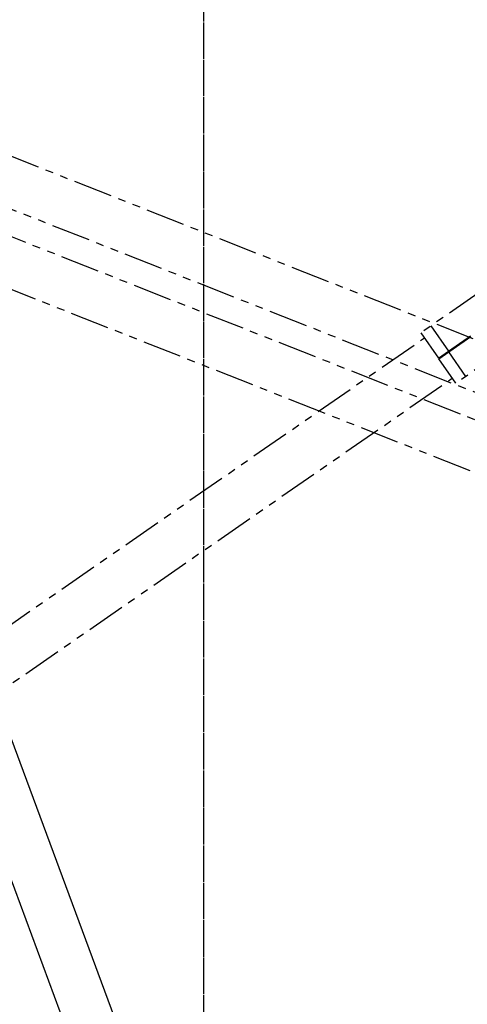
# Model space of a CAD drawing. Header units: millimetres. Extents: x 0 to 7560, y 0 to 5346.
# Tile 138 of 242: x 4418 to 4600, y 2222 to 2623. Entities that reach past the tile are written whole.
import ezdxf

# ---------------------------------------------------------------- set-up
doc = ezdxf.new("R2010")
doc.units = ezdxf.units.MM
doc.linetypes.add('CENTER', pattern=[50.8, 31.75, -6.35, 6.35, -6.35])
doc.linetypes.add('PHANTOM2', pattern=[31.75, 15.875, -3.175, 3.175, -3.175, 3.175, -3.175])
for name, color, linetype in [('CSH-ST-M4-20_PBL287', 7, 'Continuous'), ('M2302001_PBL282', 7, 'Continuous'), ('M2302801_PBL272', 7, 'Continuous'), ('M2310102_PBL170', 7, 'Continuous'), ('M2310102_PBL234', 7, 'Continuous'), ('M2310102_PBL250', 7, 'Continuous'), ('M2310102_PBL256', 7, 'Continuous')]:
    doc.layers.add(name, color=color, linetype=linetype)

# ---------------------------------------------------------------- blocks, each defined once
blk = doc.blocks.new('A$C86968656')
at = {"color": 1, "linetype": 'CENTER', "ltscale": 0.3}
blk.add_line((0, 37.32), (0, 1277.4), dxfattribs=at)
at = {"layer": 'M2310102_PBL256', "color": 7}
for p, q in [((-278.76, 862.62), (-10.37, 140.63)), ((-299.11, 859.97), (-29.12, 133.67))]:
    blk.add_line(p, q, dxfattribs=at)
blk = doc.blocks.new('A$C3d15c314')
at = {"layer": 'CSH-ST-M4-20_PBL287', "color": 6, "linetype": 'PHANTOM2'}
for p, q in [((898.23, 630.75), (898.06, 631)), ((901.52, 633.03), (901.35, 633.28))]:
    blk.add_line(p, q, dxfattribs=at)
at = {"layer": 'M2302001_PBL282', "color": 6, "linetype": 'PHANTOM2'}
for p, q in [((895.76, 629.05), (916.32, 643.27)), ((906.82, 621.86), (899.87, 631.89)), ((923.26, 633.24), (902.71, 619.02)), ((902.71, 619.02), (895.76, 629.05))]:
    blk.add_line(p, q, dxfattribs=at)
at = {"layer": 'M2302801_PBL272', "color": 6, "linetype": 'PHANTOM2'}
for p, q in [((913.15, 656.65), (888.48, 639.57)), ((892.59, 642.42), (899.7, 632.14)), ((895.59, 629.29), (916.56, 643.81)), ((888.48, 639.57), (895.59, 629.29))]:
    blk.add_line(p, q, dxfattribs=at)
at = {"layer": 'M2310102_PBL170', "color": 6, "linetype": 'PHANTOM2'}
for p, q in [((141.66, 119.6), (889.9, 637.52)), ((153.04, 103.16), (901.28, 621.07))]:
    blk.add_line(p, q, dxfattribs=at)
blk = doc.blocks.new('A$Cbc2b6dae')
at = {"layer": 'M2310102_PBL234', "color": 6, "linetype": 'PHANTOM2'}
for p, q in [((-163.8, 96.72), (-965.4, 412.99)), ((-159.85, 73.66), (-974.37, 395.02))]:
    blk.add_line(p, q, dxfattribs=at)
at = {"layer": 'M2310102_PBL250', "color": 6, "linetype": 'PHANTOM2'}
for p, q in [((-882.26, 412.99), (-80.66, 96.72)), ((-891.23, 395.02), (-76.72, 73.66))]:
    blk.add_line(p, q, dxfattribs=at)

msp = doc.modelspace()

# ---------------------------------------------------------------- linework, layer by layer
at = {"color": 1, "linetype": 'CENTER', "ltscale": 0.3}
msp.add_line((4492.687, 2124.363), (4492.687, 3242.901), dxfattribs=at)

# ---------------------------------------------------------------- block references
at = {"ltscale": 0.3}
for name, p in [('A$Cbc2b6dae', (5292.687, 2155.505)), ('A$C86968656', (4492.687, 2005.505)), ('A$C3d15c314', (3692.687, 1855.505))]:
    msp.add_blockref(name, p, dxfattribs=at)

doc.saveas('drawing.dxf')
